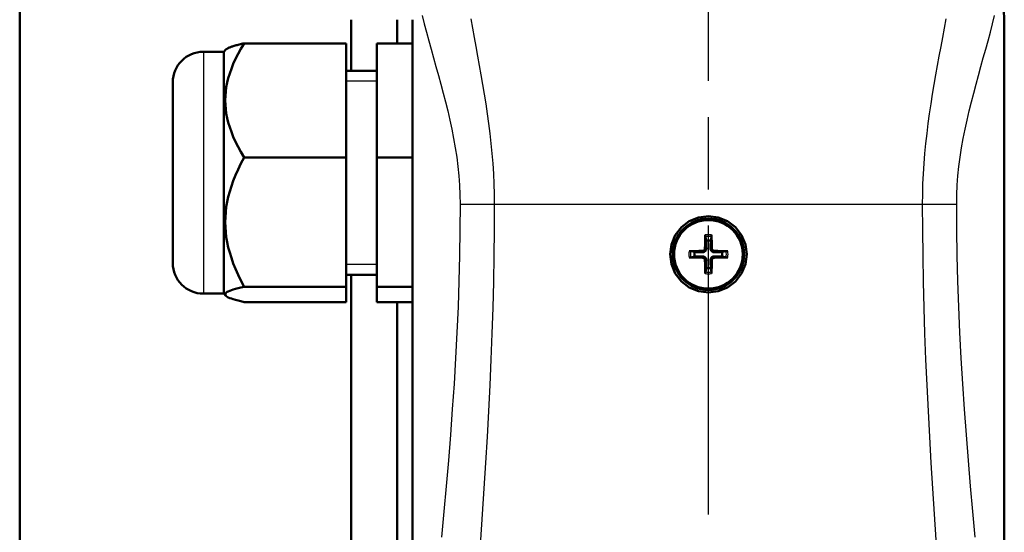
# Model space of a CAD drawing. Header units: millimetres. Extents: x 179 to 1975, y 100 to 1286.
# Tile 43 of 77: x 1376 to 1472, y 659 to 709. Entities that reach past the tile are written whole.
import ezdxf

# ---------------------------------------------------------------- set-up
doc = ezdxf.new("R2010")
doc.units = ezdxf.units.MM
doc.header["$LTSCALE"] = 5
doc.linetypes.add('CHAIN', pattern=[0.3543, 0.2362, -0.0295, 0.0591, -0.0295])
for name, color, linetype, lineweight in [('Gewinde(DIN)', 3, 'Continuous', 25), ('Mittellinie(DIN)', 4, 'CHAIN', 25), ('Sichtbare Kanten(DIN)', 7, 'Continuous', 50), ('Sichtbare tangentiale Kanten(DIN)', 3, 'Continuous', 25)]:
    doc.layers.add(name, color=color, linetype=linetype, lineweight=lineweight)

msp = doc.modelspace()

# ---------------------------------------------------------------- linework, layer by layer
at = {"layer": 'Gewinde(DIN)'}
for p, q in [((1410.53, 703.122), (1407.53, 703.122)), ((1407.53, 685.162), (1410.53, 685.162))]:
    msp.add_line(p, q, dxfattribs=at)
at = {"layer": 'Mittellinie(DIN)', "linetype": 'CHAIN', "ltscale": 23.990969}
msp.add_line((1443.03, 490.638), (1443.03, 1285.647), dxfattribs=at)
at = {"layer": 'Sichtbare Kanten(DIN)'}
for p, q in [((1375.53, 727.142), (1375.53, 557.142)), ((1408.033, 709.142), (1408.033, 704.142)), ((1412.53, 709.142), (1412.53, 706.824)), ((1414.03, 625.142), (1414.03, 709.142)), ((1414.03, 625.143), (1414.03, 709.142)), ((1472.03, 709.142), (1472.03, 625.142)), ((1472.03, 709.142), (1472.03, 625.143)), ((1407.53, 706.824), (1397.53, 706.824)), ((1407.53, 695.647), (1407.53, 706.824)), ((1414.03, 706.824), (1410.53, 706.824)), ((1410.53, 706.824), (1410.53, 695.647)), ((1395.53, 705.999), (1393.53, 705.999)), ((1395.53, 705.999), (1395.745, 706.214)), ((1395.53, 705.999), (1395.53, 682.286)), ((1410.53, 704.142), (1407.53, 704.142)), ((1390.53, 685.286), (1390.53, 702.999)), ((1407.53, 695.647), (1397.53, 695.647)), ((1407.53, 682.965), (1407.53, 695.647)), ((1414.03, 695.647), (1410.53, 695.647)), ((1410.53, 695.647), (1410.53, 682.965)), ((1442.732, 687.877), (1442.799, 687.487)), ((1443.261, 687.487), (1443.328, 687.877)), ((1441.685, 686.374), (1441.296, 686.44)), ((1444.764, 686.44), (1444.375, 686.374)), ((1441.296, 685.845), (1441.685, 685.911)), ((1444.375, 685.911), (1444.764, 685.845)), ((1442.799, 684.798), (1442.732, 684.408)), ((1443.328, 684.408), (1443.261, 684.798)), ((1410.53, 684.142), (1407.53, 684.142)), ((1408.033, 684.142), (1408.033, 625.142)), ((1395.53, 682.286), (1393.53, 682.286)), ((1395.53, 682.286), (1395.745, 682.071)), ((1407.53, 682.965), (1397.53, 682.965)), ((1407.53, 681.461), (1407.53, 682.965)), ((1414.03, 682.965), (1410.53, 682.965)), ((1410.53, 682.965), (1410.53, 681.461)), ((1407.53, 681.461), (1397.53, 681.461)), ((1414.03, 681.461), (1410.53, 681.461)), ((1412.53, 681.461), (1412.53, 625.142))]:
    msp.add_line(p, q, dxfattribs=at)
at = {"layer": 'Sichtbare Kanten(DIN)', "flags": 128}
for points in [[(1397.53, 706.824), (1397.214, 706.295), (1396.933, 705.785), (1396.683, 705.289), (1396.464, 704.807), (1396.274, 704.337), (1396.112, 703.876), (1395.976, 703.424), (1395.866, 702.978), (1395.782, 702.538), (1395.721, 702.101), (1395.685, 701.668), (1395.673, 701.235), (1395.685, 700.803), (1395.721, 700.369), (1395.782, 699.933), (1395.866, 699.492), (1395.976, 699.047), (1396.112, 698.594), (1396.274, 698.133), (1396.464, 697.663), (1396.683, 697.181), (1396.933, 696.686), (1397.214, 696.175), (1397.53, 695.647)], [(1395.745, 706.214), (1395.77, 706.237), (1395.799, 706.261), (1395.832, 706.284), (1395.87, 706.308), (1395.911, 706.332), (1395.956, 706.356), (1396.005, 706.38), (1396.058, 706.404), (1396.116, 706.428), (1396.177, 706.453), (1396.243, 706.478), (1396.314, 706.503), (1396.388, 706.528), (1396.468, 706.553), (1396.552, 706.579), (1396.64, 706.605), (1396.734, 706.631), (1396.832, 706.658), (1396.935, 706.684), (1397.043, 706.712), (1397.157, 706.739), (1397.276, 706.767), (1397.4, 706.795), (1397.53, 706.824)], [(1397.53, 695.647), (1397.214, 695.047), (1396.933, 694.468), (1396.683, 693.906), (1396.464, 693.359), (1396.274, 692.825), (1396.112, 692.303), (1395.976, 691.789), (1395.866, 691.284), (1395.782, 690.784), (1395.721, 690.289), (1395.685, 689.797), (1395.673, 689.306), (1395.685, 688.815), (1395.721, 688.323), (1395.782, 687.828), (1395.866, 687.329), (1395.976, 686.823), (1396.112, 686.31), (1396.274, 685.787), (1396.464, 685.253), (1396.683, 684.706), (1396.933, 684.144), (1397.214, 683.565), (1397.53, 682.965)], [(1443.03, 689.892), (1444, 689.765), (1444.905, 689.39), (1445.682, 688.794), (1446.277, 688.018), (1446.652, 687.112), (1446.78, 686.142), (1446.652, 685.172), (1446.277, 684.267), (1445.681, 683.491), (1444.905, 682.895), (1444, 682.52), (1443.03, 682.392), (1442.059, 682.52), (1441.154, 682.895), (1440.378, 683.491), (1439.782, 684.267), (1439.407, 685.172), (1439.28, 686.143), (1439.408, 687.113), (1439.782, 688.018), (1440.378, 688.794), (1441.155, 689.39), (1442.06, 689.765), (1443.03, 689.892)], [(1442.732, 687.877), (1442.731, 687.881), (1442.731, 687.885), (1442.73, 687.89), (1442.73, 687.894), (1442.729, 687.9), (1442.729, 687.905), (1442.728, 687.911), (1442.728, 687.917), (1442.728, 687.924), (1442.727, 687.931), (1442.727, 687.938), (1442.727, 687.945), (1442.727, 687.952), (1442.727, 687.96), (1442.726, 687.968), (1442.726, 687.976), (1442.726, 687.984), (1442.726, 687.992), (1442.726, 687.999), (1442.726, 688.007), (1442.727, 688.015), (1442.727, 688.023), (1442.727, 688.031), (1442.727, 688.039)], [(1442.799, 687.487), (1442.801, 687.425), (1442.803, 687.368), (1442.805, 687.316), (1442.807, 687.267), (1442.809, 687.222), (1442.811, 687.18), (1442.812, 687.141), (1442.814, 687.105), (1442.815, 687.071), (1442.816, 687.039), (1442.818, 687.008), (1442.819, 686.98), (1442.82, 686.953), (1442.821, 686.928), (1442.822, 686.904), (1442.822, 686.881), (1442.823, 686.86), (1442.824, 686.839), (1442.825, 686.819), (1442.826, 686.801), (1442.826, 686.783), (1442.827, 686.766), (1442.827, 686.75), (1442.828, 686.734)], [(1443.232, 686.734), (1443.232, 686.75), (1443.233, 686.766), (1443.233, 686.783), (1443.234, 686.801), (1443.235, 686.819), (1443.236, 686.839), (1443.236, 686.86), (1443.237, 686.881), (1443.238, 686.904), (1443.239, 686.928), (1443.24, 686.953), (1443.241, 686.98), (1443.242, 687.008), (1443.243, 687.039), (1443.245, 687.071), (1443.246, 687.105), (1443.247, 687.141), (1443.249, 687.18), (1443.251, 687.222), (1443.252, 687.267), (1443.254, 687.316), (1443.256, 687.368), (1443.258, 687.425), (1443.261, 687.487)], [(1443.332, 688.039), (1443.333, 688.031), (1443.333, 688.023), (1443.333, 688.015), (1443.333, 688.007), (1443.333, 687.999), (1443.333, 687.992), (1443.333, 687.984), (1443.333, 687.976), (1443.333, 687.968), (1443.333, 687.96), (1443.333, 687.952), (1443.333, 687.945), (1443.333, 687.938), (1443.332, 687.931), (1443.332, 687.924), (1443.332, 687.917), (1443.331, 687.911), (1443.331, 687.905), (1443.33, 687.9), (1443.33, 687.894), (1443.329, 687.89), (1443.329, 687.885), (1443.328, 687.881), (1443.328, 687.877)], [(1441.134, 686.445), (1441.141, 686.445), (1441.149, 686.446), (1441.157, 686.446), (1441.165, 686.446), (1441.173, 686.446), (1441.181, 686.446), (1441.188, 686.446), (1441.196, 686.446), (1441.204, 686.446), (1441.212, 686.446), (1441.22, 686.446), (1441.227, 686.445), (1441.234, 686.445), (1441.241, 686.445), (1441.248, 686.445), (1441.255, 686.444), (1441.261, 686.444), (1441.267, 686.443), (1441.273, 686.443), (1441.278, 686.443), (1441.283, 686.442), (1441.287, 686.442), (1441.292, 686.441), (1441.295, 686.44)], [(1442.438, 686.344), (1442.423, 686.345), (1442.406, 686.345), (1442.389, 686.346), (1442.372, 686.347), (1442.353, 686.348), (1442.333, 686.348), (1442.313, 686.349), (1442.291, 686.35), (1442.268, 686.351), (1442.244, 686.352), (1442.219, 686.353), (1442.192, 686.354), (1442.164, 686.355), (1442.134, 686.356), (1442.102, 686.357), (1442.068, 686.359), (1442.031, 686.36), (1441.992, 686.362), (1441.95, 686.363), (1441.905, 686.365), (1441.857, 686.367), (1441.804, 686.369), (1441.747, 686.371), (1441.685, 686.374)], [(1442.694, 686.735), (1442.694, 686.719), (1442.692, 686.702), (1442.689, 686.686), (1442.685, 686.669), (1442.68, 686.653), (1442.674, 686.637), (1442.667, 686.622), (1442.658, 686.607), (1442.649, 686.593), (1442.64, 686.579), (1442.629, 686.566), (1442.618, 686.554), (1442.606, 686.543), (1442.593, 686.533), (1442.58, 686.523), (1442.566, 686.514), (1442.551, 686.506), (1442.535, 686.499), (1442.519, 686.493), (1442.503, 686.487), (1442.487, 686.484), (1442.47, 686.481), (1442.454, 686.479), (1442.437, 686.478)], [(1442.828, 686.734), (1442.828, 686.709), (1442.827, 686.684), (1442.824, 686.659), (1442.819, 686.635), (1442.813, 686.611), (1442.805, 686.587), (1442.795, 686.563), (1442.783, 686.539), (1442.77, 686.516), (1442.754, 686.493), (1442.737, 686.472), (1442.719, 686.453), (1442.7, 686.435), (1442.679, 686.418), (1442.656, 686.403), (1442.633, 686.389), (1442.609, 686.377), (1442.585, 686.367), (1442.561, 686.359), (1442.537, 686.353), (1442.513, 686.349), (1442.489, 686.346), (1442.463, 686.344), (1442.438, 686.344)], [(1443.621, 686.344), (1443.596, 686.344), (1443.571, 686.346), (1443.546, 686.349), (1443.522, 686.353), (1443.499, 686.359), (1443.475, 686.367), (1443.451, 686.377), (1443.427, 686.389), (1443.403, 686.403), (1443.381, 686.418), (1443.36, 686.435), (1443.34, 686.453), (1443.322, 686.472), (1443.306, 686.493), (1443.29, 686.516), (1443.276, 686.539), (1443.265, 686.563), (1443.255, 686.587), (1443.247, 686.611), (1443.241, 686.635), (1443.236, 686.659), (1443.233, 686.684), (1443.231, 686.709), (1443.232, 686.734)], [(1443.622, 686.478), (1443.606, 686.479), (1443.59, 686.481), (1443.573, 686.483), (1443.557, 686.487), (1443.541, 686.492), (1443.525, 686.499), (1443.509, 686.506), (1443.494, 686.514), (1443.48, 686.523), (1443.466, 686.533), (1443.454, 686.543), (1443.442, 686.554), (1443.431, 686.566), (1443.42, 686.579), (1443.41, 686.592), (1443.401, 686.607), (1443.393, 686.622), (1443.386, 686.637), (1443.38, 686.653), (1443.375, 686.669), (1443.371, 686.686), (1443.368, 686.702), (1443.366, 686.719), (1443.365, 686.735)], [(1444.375, 686.374), (1444.312, 686.371), (1444.255, 686.369), (1444.203, 686.367), (1444.154, 686.365), (1444.109, 686.363), (1444.067, 686.362), (1444.028, 686.36), (1443.992, 686.359), (1443.958, 686.357), (1443.926, 686.356), (1443.896, 686.355), (1443.867, 686.354), (1443.841, 686.353), (1443.815, 686.352), (1443.791, 686.351), (1443.768, 686.35), (1443.747, 686.349), (1443.726, 686.348), (1443.707, 686.348), (1443.688, 686.347), (1443.67, 686.346), (1443.653, 686.345), (1443.637, 686.345), (1443.621, 686.344)], [(1444.764, 686.44), (1444.768, 686.441), (1444.772, 686.442), (1444.777, 686.442), (1444.782, 686.443), (1444.787, 686.443), (1444.792, 686.443), (1444.798, 686.444), (1444.805, 686.444), (1444.812, 686.445), (1444.818, 686.445), (1444.825, 686.445), (1444.832, 686.445), (1444.84, 686.446), (1444.847, 686.446), (1444.855, 686.446), (1444.863, 686.446), (1444.871, 686.446), (1444.879, 686.446), (1444.887, 686.446), (1444.894, 686.446), (1444.902, 686.446), (1444.91, 686.446), (1444.918, 686.445), (1444.926, 686.445)], [(1441.295, 685.845), (1441.292, 685.844), (1441.287, 685.843), (1441.283, 685.843), (1441.278, 685.842), (1441.273, 685.842), (1441.267, 685.841), (1441.261, 685.841), (1441.255, 685.841), (1441.248, 685.84), (1441.241, 685.84), (1441.234, 685.84), (1441.227, 685.84), (1441.22, 685.839), (1441.212, 685.839), (1441.204, 685.839), (1441.196, 685.839), (1441.188, 685.839), (1441.181, 685.839), (1441.173, 685.839), (1441.165, 685.839), (1441.157, 685.839), (1441.149, 685.839), (1441.141, 685.84), (1441.134, 685.84)], [(1441.685, 685.911), (1441.747, 685.914), (1441.804, 685.916), (1441.857, 685.918), (1441.905, 685.92), (1441.95, 685.922), (1441.992, 685.923), (1442.031, 685.925), (1442.068, 685.926), (1442.102, 685.928), (1442.134, 685.929), (1442.164, 685.93), (1442.192, 685.931), (1442.219, 685.932), (1442.244, 685.933), (1442.268, 685.934), (1442.291, 685.935), (1442.313, 685.936), (1442.333, 685.937), (1442.353, 685.937), (1442.372, 685.938), (1442.389, 685.939), (1442.406, 685.94), (1442.423, 685.94), (1442.438, 685.941)], [(1442.437, 685.807), (1442.454, 685.806), (1442.47, 685.804), (1442.486, 685.801), (1442.503, 685.798), (1442.519, 685.793), (1442.535, 685.786), (1442.55, 685.779), (1442.565, 685.771), (1442.58, 685.762), (1442.593, 685.752), (1442.606, 685.742), (1442.618, 685.731), (1442.629, 685.719), (1442.64, 685.706), (1442.649, 685.692), (1442.658, 685.678), (1442.667, 685.663), (1442.674, 685.648), (1442.68, 685.632), (1442.685, 685.616), (1442.689, 685.599), (1442.692, 685.583), (1442.694, 685.566), (1442.694, 685.55)], [(1442.438, 685.941), (1442.463, 685.941), (1442.489, 685.939), (1442.513, 685.936), (1442.537, 685.932), (1442.561, 685.926), (1442.585, 685.918), (1442.609, 685.908), (1442.633, 685.896), (1442.656, 685.882), (1442.679, 685.867), (1442.7, 685.85), (1442.719, 685.832), (1442.737, 685.813), (1442.754, 685.792), (1442.77, 685.769), (1442.783, 685.746), (1442.795, 685.722), (1442.805, 685.697), (1442.813, 685.674), (1442.819, 685.65), (1442.824, 685.626), (1442.827, 685.601), (1442.828, 685.576), (1442.828, 685.551)], [(1442.828, 685.551), (1442.827, 685.535), (1442.827, 685.519), (1442.826, 685.502), (1442.826, 685.484), (1442.825, 685.466), (1442.824, 685.446), (1442.823, 685.425), (1442.822, 685.404), (1442.822, 685.381), (1442.821, 685.357), (1442.82, 685.332), (1442.819, 685.305), (1442.818, 685.277), (1442.816, 685.246), (1442.815, 685.214), (1442.814, 685.18), (1442.812, 685.144), (1442.811, 685.105), (1442.809, 685.063), (1442.807, 685.018), (1442.805, 684.969), (1442.803, 684.917), (1442.801, 684.86), (1442.799, 684.798)], [(1443.232, 685.551), (1443.231, 685.576), (1443.233, 685.601), (1443.236, 685.626), (1443.241, 685.65), (1443.247, 685.674), (1443.255, 685.697), (1443.265, 685.722), (1443.276, 685.746), (1443.29, 685.769), (1443.306, 685.792), (1443.322, 685.813), (1443.34, 685.832), (1443.36, 685.85), (1443.381, 685.867), (1443.403, 685.882), (1443.427, 685.896), (1443.451, 685.908), (1443.475, 685.918), (1443.499, 685.926), (1443.522, 685.932), (1443.546, 685.936), (1443.571, 685.939), (1443.596, 685.941), (1443.621, 685.941)], [(1443.261, 684.798), (1443.258, 684.86), (1443.256, 684.917), (1443.254, 684.969), (1443.252, 685.018), (1443.251, 685.063), (1443.249, 685.105), (1443.247, 685.144), (1443.246, 685.18), (1443.245, 685.214), (1443.243, 685.246), (1443.242, 685.277), (1443.241, 685.305), (1443.24, 685.332), (1443.239, 685.357), (1443.238, 685.381), (1443.237, 685.404), (1443.236, 685.425), (1443.236, 685.446), (1443.235, 685.466), (1443.234, 685.484), (1443.233, 685.502), (1443.233, 685.519), (1443.232, 685.535), (1443.232, 685.551)], [(1443.365, 685.55), (1443.366, 685.566), (1443.368, 685.583), (1443.371, 685.599), (1443.375, 685.615), (1443.38, 685.632), (1443.386, 685.648), (1443.393, 685.663), (1443.401, 685.678), (1443.41, 685.692), (1443.42, 685.706), (1443.431, 685.719), (1443.442, 685.731), (1443.454, 685.742), (1443.466, 685.752), (1443.48, 685.762), (1443.494, 685.771), (1443.509, 685.779), (1443.524, 685.786), (1443.54, 685.792), (1443.557, 685.797), (1443.573, 685.801), (1443.59, 685.804), (1443.606, 685.806), (1443.622, 685.807)], [(1443.621, 685.941), (1443.637, 685.94), (1443.653, 685.94), (1443.67, 685.939), (1443.688, 685.938), (1443.707, 685.937), (1443.726, 685.937), (1443.747, 685.936), (1443.768, 685.935), (1443.791, 685.934), (1443.815, 685.933), (1443.841, 685.932), (1443.867, 685.931), (1443.896, 685.93), (1443.926, 685.929), (1443.958, 685.928), (1443.992, 685.926), (1444.028, 685.925), (1444.067, 685.923), (1444.109, 685.922), (1444.154, 685.92), (1444.203, 685.918), (1444.255, 685.916), (1444.312, 685.914), (1444.375, 685.911)], [(1444.926, 685.84), (1444.918, 685.84), (1444.91, 685.839), (1444.902, 685.839), (1444.894, 685.839), (1444.887, 685.839), (1444.879, 685.839), (1444.871, 685.839), (1444.863, 685.839), (1444.855, 685.839), (1444.847, 685.839), (1444.84, 685.839), (1444.832, 685.84), (1444.825, 685.84), (1444.818, 685.84), (1444.812, 685.84), (1444.805, 685.841), (1444.798, 685.841), (1444.792, 685.841), (1444.787, 685.842), (1444.782, 685.842), (1444.777, 685.843), (1444.772, 685.843), (1444.768, 685.844), (1444.764, 685.845)], [(1442.727, 684.246), (1442.727, 684.254), (1442.727, 684.262), (1442.727, 684.27), (1442.726, 684.278), (1442.726, 684.286), (1442.726, 684.293), (1442.726, 684.301), (1442.726, 684.309), (1442.726, 684.317), (1442.727, 684.325), (1442.727, 684.333), (1442.727, 684.34), (1442.727, 684.347), (1442.727, 684.354), (1442.728, 684.361), (1442.728, 684.368), (1442.728, 684.374), (1442.729, 684.38), (1442.729, 684.385), (1442.73, 684.39), (1442.73, 684.395), (1442.731, 684.4), (1442.731, 684.404), (1442.732, 684.408)], [(1443.328, 684.408), (1443.328, 684.404), (1443.329, 684.4), (1443.329, 684.395), (1443.33, 684.39), (1443.33, 684.385), (1443.331, 684.38), (1443.331, 684.374), (1443.332, 684.368), (1443.332, 684.361), (1443.332, 684.354), (1443.333, 684.347), (1443.333, 684.34), (1443.333, 684.333), (1443.333, 684.325), (1443.333, 684.317), (1443.333, 684.309), (1443.333, 684.301), (1443.333, 684.293), (1443.333, 684.286), (1443.333, 684.278), (1443.333, 684.27), (1443.333, 684.262), (1443.333, 684.254), (1443.332, 684.246)], [(1397.53, 682.965), (1397.214, 682.894), (1396.933, 682.826), (1396.683, 682.759), (1396.464, 682.694), (1396.274, 682.631), (1396.112, 682.569), (1395.976, 682.508), (1395.866, 682.448), (1395.782, 682.389), (1395.721, 682.33), (1395.685, 682.272), (1395.673, 682.213), (1395.685, 682.155), (1395.721, 682.097), (1395.782, 682.038), (1395.866, 681.979), (1395.976, 681.919), (1396.112, 681.858), (1396.274, 681.796), (1396.464, 681.733), (1396.683, 681.668), (1396.933, 681.601), (1397.214, 681.532), (1397.53, 681.461)]]:
    msp.add_lwpolyline(points, dxfattribs=at)
at = {"layer": 'Sichtbare Kanten(DIN)'}
for radius in [3.5, 3.363]:
    msp.add_circle((1443.03, 686.142), radius, dxfattribs=at)
for centre, radius, start, end in [((1393.53, 702.999), 3, 90, 180), ((1443.03, 686.142), 1.364, 80.24789, 99.75211), ((1443.03, 686.142), 1.364, 170.24789, 189.75211), ((1443.03, 686.142), 1.364, 350.24789, 9.75211), ((1393.53, 685.286), 3, 180, 270), ((1443.03, 686.142), 1.364, 260.24789, 279.75211)]:
    msp.add_arc(centre, radius, start, end, dxfattribs=at)
for centre, major_axis, ratio, start_param, end_param in [((1462.53, 709.142), (0, 9.5), 0.999962, 4.712389, 6.283185), ((1443.21, 686.141), (-0.04, -5.997), 0.087156, 4.391075, 4.613831), ((1442.849, 686.141), (-0.04, 5.997), 0.087156, 4.810946, 5.033703), ((1443.031, 685.962), (-5.997, -0.04), 0.087156, 4.810946, 5.033703), ((1443.029, 685.962), (-5.997, 0.04), 0.087156, 4.391075, 4.613831), ((1443.031, 686.323), (5.997, -0.04), 0.087156, 4.391075, 4.613831), ((1443.21, 686.144), (0.04, -5.997), 0.087156, 4.810946, 5.033703), ((1442.849, 686.144), (0.04, 5.997), 0.087156, 4.391075, 4.613831), ((1443.029, 686.323), (5.997, 0.04), 0.087156, 4.810946, 5.033703)]:
    msp.add_ellipse(centre, major_axis=major_axis, ratio=ratio, start_param=start_param, end_param=end_param, dxfattribs=at)
at = {"layer": 'Sichtbare tangentiale Kanten(DIN)'}
for p, q in [((1393.53, 705.999), (1393.53, 682.286)), ((1418.691, 691.054), (1422.069, 691.054)), ((1422.069, 691.054), (1463.991, 691.054)), ((1463.991, 691.054), (1467.369, 691.054)), ((1442.437, 686.478), (1442.438, 686.344)), ((1442.694, 686.735), (1442.828, 686.734)), ((1443.365, 686.735), (1443.232, 686.734)), ((1443.622, 686.478), (1443.621, 686.344)), ((1442.437, 685.807), (1442.438, 685.941)), ((1442.694, 685.55), (1442.828, 685.551)), ((1443.365, 685.55), (1443.232, 685.551)), ((1443.622, 685.807), (1443.621, 685.941))]:
    msp.add_line(p, q, dxfattribs=at)
at = {"layer": 'Sichtbare tangentiale Kanten(DIN)', "flags": 128}
for points in [[(1414.976, 709.538), (1415.18, 708.725), (1415.394, 707.904), (1415.618, 707.074), (1415.85, 706.237), (1416.085, 705.393), (1416.324, 704.542), (1416.563, 703.684), (1416.8, 702.821), (1417.032, 701.952), (1417.258, 701.078), (1417.476, 700.195), (1417.683, 699.304), (1417.878, 698.405), (1418.056, 697.5), (1418.217, 696.588), (1418.358, 695.672), (1418.475, 694.752), (1418.568, 693.829), (1418.636, 692.904), (1418.677, 691.979), (1418.691, 691.054)], [(1467.369, 691.054), (1467.383, 691.979), (1467.424, 692.904), (1467.491, 693.829), (1467.584, 694.752), (1467.702, 695.672), (1467.842, 696.588), (1468.003, 697.5), (1468.182, 698.405), (1468.376, 699.304), (1468.584, 700.195), (1468.801, 701.078), (1469.028, 701.952), (1469.26, 702.821), (1469.497, 703.684), (1469.736, 704.542), (1469.974, 705.393), (1470.21, 706.237), (1470.441, 707.074), (1470.665, 707.904), (1470.88, 708.725), (1471.083, 709.538)], [(1422.069, 691.054), (1422.059, 692.048), (1422.032, 693.042), (1421.986, 694.035), (1421.922, 695.028), (1421.843, 696.017), (1421.747, 697.003), (1421.637, 697.984), (1421.514, 698.959), (1421.381, 699.928), (1421.237, 700.889), (1421.087, 701.842), (1420.93, 702.786), (1420.768, 703.723), (1420.602, 704.654), (1420.434, 705.579), (1420.266, 706.499), (1420.099, 707.412), (1419.933, 708.317), (1419.772, 709.216)], [(1466.288, 709.216), (1466.126, 708.317), (1465.961, 707.412), (1465.794, 706.499), (1465.625, 705.579), (1465.458, 704.654), (1465.292, 703.723), (1465.13, 702.786), (1464.973, 701.842), (1464.822, 700.889), (1464.679, 699.928), (1464.546, 698.959), (1464.423, 697.984), (1464.313, 697.003), (1464.217, 696.017), (1464.137, 695.028), (1464.074, 694.035), (1464.028, 693.042), (1464, 692.048), (1463.991, 691.054)], [(1418.691, 691.054), (1418.678, 688.54), (1418.64, 686.025), (1418.577, 683.511), (1418.49, 680.997), (1418.38, 678.483), (1418.249, 675.971), (1418.097, 673.459), (1417.928, 670.949), (1417.742, 668.44), (1417.542, 665.933), (1417.331, 663.427), (1417.109, 660.924), (1416.88, 658.424)], [(1420.724, 658.135), (1420.895, 660.658), (1421.059, 663.183), (1421.217, 665.711), (1421.365, 668.24), (1421.503, 670.771), (1421.629, 673.304), (1421.741, 675.838), (1421.839, 678.373), (1421.92, 680.908), (1421.984, 683.445), (1422.031, 685.981), (1422.059, 688.518), (1422.069, 691.054)], [(1463.991, 691.054), (1464, 688.518), (1464.029, 685.981), (1464.076, 683.445), (1464.14, 680.908), (1464.221, 678.373), (1464.318, 675.838), (1464.431, 673.304), (1464.557, 670.771), (1464.694, 668.24), (1464.843, 665.711), (1465, 663.183), (1465.165, 660.658), (1465.335, 658.135)], [(1469.179, 658.424), (1468.95, 660.924), (1468.729, 663.427), (1468.517, 665.933), (1468.317, 668.44), (1468.132, 670.949), (1467.962, 673.459), (1467.811, 675.971), (1467.679, 678.483), (1467.57, 680.997), (1467.483, 683.511), (1467.42, 686.025), (1467.382, 688.54), (1467.369, 691.054)]]:
    msp.add_lwpolyline(points, dxfattribs=at)
at = {"layer": 'Sichtbare tangentiale Kanten(DIN)'}
for radius, start, end in [(1.92, 80.93346, 99.06654), (1.76, 80.25463, 99.74537), (1.92, 170.93346, 189.06654), (1.76, 170.25463, 189.74537), (1.76, 350.25463, 9.74537), (1.92, 350.93346, 9.06654), (1.92, 260.93346, 279.06654), (1.76, 260.25463, 279.74537)]:
    msp.add_arc((1443.03, 686.142), radius, start, end, dxfattribs=at)

doc.saveas('drawing.dxf')
